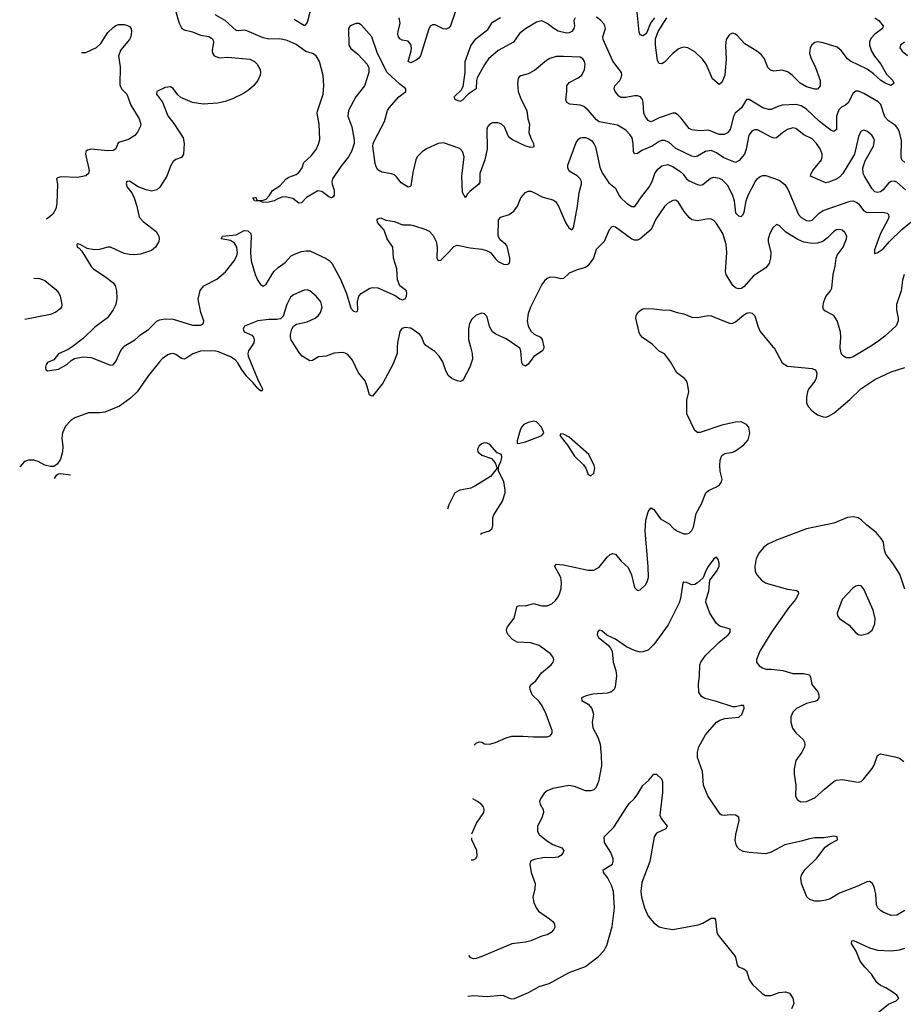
# Model space of a CAD drawing. Header units: inches. Extents: x 884691 to 1028259, y 526745 to 653629.
# Tile 36 of 241: x 920925 to 927398, y 565184 to 572396. Entities that reach past the tile are written whole.
import ezdxf

# ---------------------------------------------------------------- set-up
doc = ezdxf.new("R2010")
doc.units = ezdxf.units.IN
doc.header["$MEASUREMENT"] = 0
doc.layers.add('A9526', color=7, linetype='Continuous')
doc.layers.add('A9527', color=7, linetype='Continuous')

msp = doc.modelspace()

# ---------------------------------------------------------------- linework, layer by layer
at = {"layer": 'A9526', "color": 6}
for points, elevation in [([(922620.9, 570000), (922602.6, 569970), (922596.7, 569950), (922598.9, 569930), (922666.2, 569766.2), (922705.2, 569690), (922700.9, 569680.9), (922703.6, 569676.4), (922690, 569676.8), (922670, 569695), (922636.2, 569736.2), (922590, 569781.8), (922550, 569836.9), (922523.5, 569883.5), (922504.1, 569904.1), (922470, 569926.3), (922382.5, 569962.5), (922350, 569971), (922250, 569966.7), (922192.8, 569947.1), (922150, 569918.3), (922130, 569910.2), (922110, 569915.2), (922070, 569943.1), (922050, 569950.2), (922030, 569949.2), (922010, 569940.9), (921970, 569912.9), (921949.4, 569890.6), (921869.5, 569790), (921786.3, 569670), (921736.4, 569623.6), (921656.1, 569563.9), (921550, 569520.2), (921510, 569515.3), (921430, 569517.4), (921330, 569478.5), (921299.7, 569460.3), (921261.9, 569418.1), (921238.9, 569370), (921233, 569330), (921241.2, 569270), (921239.7, 569230), (921223.1, 569176.9), (921200.5, 569139.5), (921175.9, 569124.1), (921150, 569123), (921110, 569133.6), (921059.8, 569159.8), (921030, 569169.9), (920990, 569170.3), (920961.1, 569158.9), (920925.3, 569121.6)], 2900), ([(921308.6, 570000), (921280.7, 569979.3), (921210, 569947.4), (921174.6, 569905.4), (921130, 569884.9), (921119.3, 569870), (921113.3, 569850), (921116.2, 569830), (921130, 569822.7), (921210, 569836.8), (921270, 569869.5), (921301.4, 569898.6), (921326.4, 569913.6), (921390, 569926.5), (921450, 569921.9), (921590, 569864.5), (921610, 569866.6), (921630, 569891.8), (921666.6, 569973.4), (921687.4, 570000)], 2800), ([(923691.3, 570000), (923689.6, 569950), (923657.6, 569870), (923585.6, 569734.4), (923510, 569637.4), (923500.2, 569640.2), (923488.2, 569648.2), (923471.5, 569710), (923455.3, 569750), (923407.8, 569810), (923362.2, 569902.2), (923330, 569944), (923310, 569953.8), (923290, 569957), (923230, 569954.2), (923170, 569931.5), (923114.2, 569925.8), (923070, 569898.6), (923050, 569898.2), (922993.9, 569930), (922977.2, 569950), (922945.9, 570000)], 2900), ([(924227.7, 570000), (924240.7, 569950), (924241.8, 569910), (924221.8, 569850), (924177.1, 569762.9), (924170, 569752.1), (924153.3, 569746.7), (924130, 569751.3), (924090, 569768.5), (924064.5, 569790), (924043.6, 569830), (924023.9, 569890), (923999.3, 569930), (923965.9, 569965.9), (923915.7, 570000)], 2900), ([(924255.5, 567081.7), (924270, 567097.5), (924290, 567106.5), (924310, 567103), (924330, 567091.4), (924366, 567090), (924410, 567101), (924490, 567136.6), (924530, 567148.1), (924610, 567148.7), (924690, 567142.2), (924790, 567144.3), (924810.4, 567149.6), (924825.7, 567170), (924825.5, 567190), (924819.1, 567210), (924781.8, 567310), (924753.6, 567370), (924730, 567403), (924678.3, 567450), (924663.6, 567490), (924663, 567510), (924673.2, 567526.8), (924706.3, 567553.7), (924747.6, 567612.4), (924818.5, 567670), (924833.3, 567690), (924837.7, 567710), (924831.4, 567730), (924814.5, 567750), (924731.7, 567811.7), (924670, 567831.8), (924570, 567836.5), (924535.5, 567855.5), (924502.7, 567890), (924493.6, 567910), (924491.9, 567930), (924498.7, 567950), (924547.5, 568012.5), (924566.1, 568093.9), (924570, 568099.2), (924590, 568105.5), (924630, 568103.7), (924690, 568118.9), (924750, 568103.6), (924790, 568102.5), (924822.7, 568117.3), (924850, 568140.9), (924870, 568167.5), (924880.1, 568190), (924890.8, 568230), (924895, 568270), (924888.9, 568310), (924846.6, 568390), (924851.8, 568408.2), (924910, 568403.9), (925090, 568362.7), (925130, 568364.9), (925170, 568386.2), (925230, 568459.3), (925250, 568477.8), (925270, 568485.8), (925290, 568480.4), (925332.3, 568430), (925382.8, 568382.8), (925408, 568330), (925430, 568236.5), (925450, 568215.9), (925470, 568220.2), (925510, 568255.9), (925522.1, 568277.9), (925530.9, 568310), (925529.9, 568390.1), (925506.4, 568650), (925512.1, 568730), (925530, 568791.1), (925537.6, 568802.4), (925550, 568819.3), (925570, 568807.3), (925620.1, 568740.1), (925682.6, 568702.6), (925715.8, 568670), (925744.8, 568650), (925790, 568631), (925810, 568629.6), (925830, 568635.9), (925850, 568654.8), (925861.6, 568678.4), (925880.7, 568779.3), (925920.8, 568850), (925950.5, 568929.5), (925970, 568947.8), (926030, 568973.4), (926051.9, 568990), (926067.2, 569010), (926071.6, 569030), (926057.8, 569090), (926054.7, 569130), (926057.6, 569170), (926070, 569204.7), (926090, 569218), (926150, 569227.4), (926170, 569237.6), (926230, 569280.8), (926261.6, 569318.4), (926273.1, 569366.9), (926267.5, 569410), (926250, 569431.7), (926210, 569449.5), (926170, 569447.8), (926070, 569425), (925910, 569371.1), (925890, 569372.1), (925870, 569387.4), (925813.4, 569510), (925812, 569608), (925827.1, 569670), (925818.4, 569730), (925811, 569750), (925792.5, 569770), (925738.5, 569810), (925692.8, 569890), (925650, 569948.2), (925609, 569969), (925578.3, 570000)], 2900), ([(924763.9, 570000), (924765.8, 569990), (924755.7, 569970), (924692, 569928), (924650, 569873.4), (924630, 569856.8), (924610, 569867.2), (924603.2, 569883.2), (924597.1, 569970), (924588.1, 569990), (924573.5, 570000)], 2900), ([(926443.6, 570000), (926451.1, 569991.1), (926510, 569882.2), (926550, 569857.8), (926730, 569840.7), (926751.8, 569831.8), (926760.5, 569820.5), (926765.9, 569805.9), (926760.5, 569770), (926750, 569747), (926704.5, 569690), (926696.6, 569670), (926689.6, 569630), (926689.6, 569590), (926702, 569562), (926729.7, 569529.7), (926770, 569502.7), (926810, 569485.7), (926830, 569485.1), (926850, 569490.6), (926890, 569513.3), (927006.5, 569613.5), (927087.1, 569692.9), (927190, 569760.4), (927310, 569817.4), (927410, 569847.6)], 2900), ([(927152.4, 570000), (927030, 569925.3), (927010, 569919), (926980.1, 569920.1), (926959.1, 569930), (926946.4, 569946.4), (926935.9, 569990), (926936.5, 570000)], 2900), ([(924330, 569295.3), (924310.7, 569290), (924290, 569274.3), (924278.3, 569250), (924282.3, 569230), (924310, 569205.8), (924381.7, 569181.7), (924408.2, 569150), (924422, 569110), (924374, 569050), (924260.3, 568979.7), (924230, 568964.6), (924150.1, 568949.9), (924113.6, 568930), (924070, 568843), (924058.9, 568809.8)], 3000), ([(924301.2, 568628.7), (924310, 568633.7), (924367.4, 568652.6), (924386.2, 568670), (924391.8, 568690), (924391.4, 568750), (924397.4, 568770), (924461.1, 568870), (924480.9, 568930), (924482.5, 568950), (924472.9, 569012.9), (924434, 569090), (924432.1, 569107.9), (924435.1, 569130), (924450, 569158), (924458.4, 569190), (924454, 569210), (924422.2, 569222.2), (924370, 569284.2), (924350, 569294), (924330, 569295.3)], 3000), ([(921180, 569036.4), (921198.5, 569061.5), (921210, 569069.2), (921227.7, 569072.3), (921296.3, 569062.2)], 2900), ([(927410, 568224.5), (927373.5, 568333.5), (927318.5, 568418.5), (927270, 568481.5), (927260.3, 568510), (927252.8, 568570), (927236.4, 568596.4), (927200, 568640), (927130, 568693.1), (927090, 568733.5), (927066.9, 568746.9), (927030, 568754), (926990, 568749), (926890, 568708.2), (926690, 568666.7), (926470, 568583.8), (926406.6, 568553.4), (926375, 568530), (926342.2, 568490), (926319.7, 568450), (926309.7, 568390), (926314.1, 568354.1), (926326.5, 568326.5), (926358.2, 568290), (926388.8, 568270), (926410, 568262.7), (926550, 568225.7), (926615.2, 568215.2), (926627.5, 568207.5), (926631.2, 568190), (926608.8, 568150), (926559.8, 568090), (926431.8, 567910), (926347.5, 567770), (926322.2, 567710), (926322.1, 567690), (926343.3, 567663.3), (926367.4, 567647.4), (926390, 567639.7), (926430, 567639.8), (926515.8, 567630), (926590, 567607.5), (926670, 567606.9), (926710, 567597.9), (926719.4, 567579.4), (926727.4, 567527.4), (926773, 567473), (926780.1, 567450), (926780.1, 567430), (926768, 567410), (926750, 567401.7), (926690, 567388), (926614.8, 567350), (926590, 567325), (926574.6, 567290), (926573.7, 567250), (926586.7, 567206.7), (926610, 567172.5), (926663.4, 567123.4), (926672.3, 567110), (926676.4, 567090), (926673.7, 567070), (926654.7, 567030), (926610.1, 566970), (926598.3, 566910), (926599, 566870), (926610.1, 566790), (926608.9, 566708.9), (926622.1, 566682.1), (926646.9, 566666.9), (926690, 566668.4), (926750, 566695.3), (926820.3, 566759.7), (926890, 566815.8), (926910, 566826.1), (926950, 566831.3), (927050, 566813.8), (927070, 566812.3), (927090, 566817.1), (927110, 566834.7), (927168.9, 566911.1), (927183.8, 566936.2), (927210, 567007.6), (927230, 567018.1), (927337.2, 566997.2), (927370, 566986.7), (927403, 566963)], 2900), ([(927410, 565871.6), (927350, 565837.9), (927310, 565834.5), (927250, 565858.1), (927230.3, 565870.3), (927211.3, 565890), (927202.7, 565910), (927197.1, 565990), (927183.8, 566043.8), (927170, 566071.9), (927150, 566084.2), (927130, 566081.9), (927070, 566052.2), (926930, 565997.1), (926862.9, 565957.1), (926830, 565945.7), (926790, 565938.6), (926750, 565938.7), (926712.3, 565952.3), (926691.8, 565971.8), (926651.7, 566070), (926648, 566110), (926652.7, 566130), (926677.6, 566170), (926765.2, 566254.8), (926825.8, 566334.2), (926860.2, 566359.8), (926914.9, 566390), (926914.3, 566410), (926890, 566416.6), (926816, 566404), (926750, 566402.6), (926710, 566396.7), (926650, 566378.4), (926530, 566352.4), (926430, 566298.5), (926390, 566286.9), (926270, 566295.2), (926224.1, 566304.1), (926198.1, 566318.1), (926186.3, 566330), (926173.3, 566353.3), (926166.2, 566386.2), (926171.3, 566428.7), (926195.6, 566530), (926193.9, 566553.9), (926170, 566570.1), (926130, 566571.6), (926086.8, 566566.8), (926070, 566568.6), (926056.9, 566577), (925967, 566710), (925934.9, 566790), (925927.9, 566890), (925891.3, 566991.3), (925889.5, 567030), (925901.3, 567070), (925950, 567158.5), (926028.7, 567251.3), (926054.5, 567265.5), (926090, 567277.2), (926192.6, 567287.4), (926214.3, 567305.7), (926233.5, 567353.5), (926230, 567373.7), (926210, 567373.5), (926170, 567362.3), (926150, 567363.6), (926030, 567402.6), (925943.9, 567423.9), (925919.1, 567439.1), (925901.3, 567470), (925898.5, 567530), (925905.9, 567590), (925908.8, 567670), (925914.6, 567690), (925950, 567739.3), (926046, 567834), (926115.3, 567890), (926130.8, 567910.8), (926130, 567931.9), (926053.9, 567953.9), (926030, 567972.7), (925979.7, 568050), (925952.7, 568130), (925953.3, 568150), (925973.1, 568210), (925982, 568290), (926030, 568353.2), (926048.5, 568390), (926050, 568415.6), (926041.4, 568441.4), (926030, 568458.7), (926010, 568447.2), (925969.9, 568390), (925950, 568355.3), (925932, 568308), (925890, 568270.4), (925870, 568259.2), (925850, 568257.2), (925810, 568273.6), (925790, 568275.9), (925782.6, 568270), (925769, 568171), (925758.4, 568130), (925675.6, 567964.4), (925570, 567819.3), (925530, 567778.8), (925490, 567765.2), (925470, 567764.5), (925430, 567774.4), (925370, 567802.7), (925290, 567857.9), (925227.1, 567887.1), (925190, 567919.8), (925170, 567925.5), (925158.5, 567910), (925155.2, 567890), (925165.3, 567870), (925235, 567815), (925253.7, 567793.7), (925266.2, 567770), (925272.4, 567690), (925291.9, 567630), (925297.3, 567590), (925286.7, 567510), (925278.9, 567490), (925254.5, 567470), (925230, 567463.8), (925124.6, 567455.4), (925075.6, 567444.4), (925041, 567430), (925042.4, 567410), (925090, 567381.9), (925117.3, 567350), (925127.5, 567310), (925119.2, 567250), (925123, 567210), (925160.2, 567140.2), (925177.5, 567090), (925186, 567010), (925186.9, 566930), (925164.7, 566815.3), (925146, 566770), (925130, 566754), (925110, 566746.7), (925070, 566748.5), (924990, 566779.1), (924947, 566787), (924830, 566765.4), (924790, 566748.5), (924768.4, 566730), (924741.6, 566690), (924733.6, 566670), (924737.5, 566650), (924760.3, 566610), (924762.3, 566590), (924749.7, 566550), (924717.9, 566490), (924718.3, 566450), (924730, 566427.4), (924784.6, 566384.6), (924830, 566354.3), (924897.3, 566330), (924911.2, 566310), (924904.2, 566290), (924890, 566273), (924870, 566261.8), (924830, 566257.2), (924770, 566259.7), (924694.9, 566245.1), (924668.3, 566231.7), (924661.3, 566210), (924672.9, 566150), (924700.3, 566070), (924698.7, 566030), (924684.5, 565970), (924691.3, 565930), (924707.6, 565890), (924725.4, 565865.4), (924807.3, 565810), (924830.9, 565790), (924843.1, 565770), (924844.4, 565750), (924835.6, 565730), (924818.8, 565710), (924790, 565691.9), (924750, 565683.9), (924670, 565648.3), (924630, 565639), (924530, 565627.9), (924310, 565533.1), (924270, 565519.4), (924250, 565517.5), (924230, 565524.7), (924214.3, 565541.8)], 2800), ([(924208.9, 565244.7), (924250, 565247.5), (924350, 565241.4), (924450, 565252.2), (924470, 565248.3), (924510, 565228.1), (924530, 565224.3), (924550, 565226.9), (924652.7, 565270), (924730, 565315.6), (924803.5, 565336.5), (924950, 565416.4), (925070, 565460.7), (925164.5, 565535.5), (925204.5, 565575.5), (925225.3, 565614.7), (925265.6, 565754.4), (925283.1, 565890), (925275, 566010), (925262.2, 566050), (925232, 566112), (925202.2, 566150), (925199.8, 566170), (925266.8, 566210), (925273.9, 566230), (925273, 566250), (925256.4, 566296.4), (925209, 566370), (925206, 566410), (925278.1, 566481.9), (925370, 566626.8), (925390, 566655.5), (925425.8, 566690), (925454.2, 566725.8), (925490, 566785.7), (925533.4, 566826.6), (925570, 566870.6), (925590, 566870.4), (925630, 566832), (925635, 566810), (925634.5, 566734.5), (925615.5, 566570), (925624.4, 566544.4), (925668.2, 566490), (925659.4, 566470), (925590, 566437), (925572.3, 566410), (925540.3, 566230), (925483.2, 566076.8), (925476.3, 566010), (925481.3, 565970), (925501.3, 565890), (925529.3, 565830), (925570, 565781.3), (925610, 565752.8), (925650, 565740.7), (925710, 565731.7), (925894.6, 565765.4), (925930, 565777.4), (925990, 565815.6), (926014.8, 565814.8), (926021.9, 565801.9), (926032.5, 565712.5), (926042, 565690), (926162.3, 565542.3), (926170.1, 565530), (926182.3, 565470), (926190, 565459.4), (926230, 565444.5), (926250.3, 565430.3), (926270, 565365.4), (926294.4, 565330), (926363.1, 565263.1), (926389.7, 565249.7), (926430, 565249.6), (926490, 565269.5), (926535.7, 565275.7), (926565.3, 565265.3), (926589.5, 565229.5), (926595.4, 565190), (926579.6, 565150)], 2700), ([(924238.1, 566433.7), (924271.3, 566510), (924325, 566590), (924329, 566610), (924321.7, 566630), (924304.7, 566650), (924279.4, 566670), (924245, 566689.5)], 2900), ([(924233, 566241.5), (924250, 566241.7), (924267.6, 566252.4), (924276.2, 566270), (924274.5, 566310), (924237.7, 566390), (924237.3, 566403)], 2900), ([(927214.7, 565125.3), (927290, 565184.7), (927345.3, 565210), (927364.6, 565230), (927350.6, 565250), (927323.4, 565270), (927270, 565304.4), (927230, 565322.7), (927205.1, 565345.1), (927165.4, 565405.4), (927116.5, 565456.5), (927081.2, 565501.2), (927052.3, 565572.3), (927017.7, 565630), (927021.6, 565650), (927030, 565651.8), (927050, 565644.8), (927150, 565598.2), (927210, 565580.2), (927310, 565575.9), (927370, 565583.5), (927410, 565594.3)], 2700)]:
    msp.add_lwpolyline(points, dxfattribs=dict(at, elevation=elevation))
at = {"layer": 'A9526', "color": 6, "elevation": 3000}
for points in [[(924690, 569454.6), (924650, 569446.6), (924618.2, 569430), (924601.4, 569410), (924591.7, 569390), (924568.9, 569310), (924570, 569294), (924571.1, 569291.1), (924590, 569293), (924630, 569304.9), (924749.3, 569350), (924764.5, 569370), (924747.4, 569410), (924710.4, 569450.4)], [(924890, 569361.2), (924882, 569350), (924939.1, 569279.1), (924990, 569199.5), (925056.2, 569136.2), (925071.8, 569111.8), (925090, 569063.8), (925110, 569054.6), (925130, 569074.4), (925138.2, 569110), (925133.5, 569130), (925093.6, 569210), (924950, 569339.1), (924910, 569360.7)], [(927070, 568252.1), (927050, 568246.1), (927027.9, 568232.1), (926950.1, 568150), (926914.6, 568050), (926916.8, 568030), (926931.3, 568010), (927002.2, 567962.2), (927050, 567905.4), (927070, 567893.1), (927090, 567888.5), (927138.9, 567901.1), (927170, 567923.6), (927188.8, 567970), (927191.3, 568010), (927177.9, 568070), (927110, 568225.5), (927090, 568248.5)]]:
    msp.add_lwpolyline(points, close=True, dxfattribs=at)
at = {"layer": 'A9527', "color": 6}
for points, elevation in [([(922064.3, 572470), (922092.5, 572370), (922110, 572336.4), (922130, 572322.5), (922190, 572306.8), (922250, 572281.1), (922310, 572272.2), (922330, 572261.3), (922339.9, 572250), (922345.7, 572230), (922336.1, 572170), (922337.2, 572150), (922350, 572129.7), (922390, 572116.9), (922450, 572120.1), (922610, 572105.9), (922644.9, 572090), (922665.9, 572070), (922686.8, 572030), (922689.5, 572010), (922686.8, 571990), (922669.6, 571950.4), (922638.1, 571910), (922601.7, 571878.3), (922564.7, 571855.3), (922483.2, 571816.8), (922430, 571797.5), (922375.5, 571784.5), (922270, 571777.2), (922190, 571788.4), (922105.7, 571825.7), (922084.4, 571844.4), (922050, 571890.7), (922030, 571904.1), (921990, 571899.3), (921929.3, 571870), (921928, 571850), (921971.4, 571791.4), (922010.7, 571690.7), (922055.3, 571635.4), (922123, 571530), (922131.1, 571488.9), (922125, 571410), (922110, 571387.4), (922068.4, 571371.6), (922050, 571356.8), (922030, 571323.2), (922004.4, 571250), (921952.2, 571170), (921930, 571149.8), (921890, 571140.2), (921850.6, 571149.4), (921792.6, 571172.6), (921730, 571212.1), (921710, 571210.9), (921706.1, 571193.8), (921712.6, 571170), (921746.5, 571126.5), (921764.7, 571090), (921784.6, 571030), (921800.1, 570950), (921830, 570917.2), (921924.2, 570844.2), (921943.9, 570810), (921947.7, 570790), (921945.5, 570770), (921920.6, 570730), (921890, 570706.2), (921810, 570678.4), (921765.5, 570674.5), (921730, 570675.5), (921690, 570683.9), (921590, 570729.6), (921570, 570729.7), (921510, 570711.7), (921470, 570708.8), (921419.4, 570719.4), (921367.3, 570750), (921350, 570754.2), (921343.5, 570750), (921345.5, 570730), (921361.7, 570721.7), (921380.7, 570700.7), (921450, 570588.6), (921466, 570570), (921556.4, 570510), (921608.4, 570470), (921625.4, 570450), (921635.2, 570410), (921636, 570356), (921629.9, 570310), (921610.9, 570270), (921567.5, 570212.5), (921476.7, 570143.3), (921390, 570060.1), (921308.6, 570000)], 2800), ([(923063.1, 572496.9), (923030, 572374.6), (923010.7, 572350), (922936.4, 572396.4)], 2600), ([(924115.8, 572450), (924081.7, 572350), (924070, 572335.5), (924050, 572326.3), (924028.6, 572328.6), (923970, 572356.9), (923950, 572357.8), (923931.9, 572348.1), (923918.8, 572321.2), (923861.4, 572130), (923850, 572114), (923830, 572098.5), (923790, 572078.8), (923769.9, 572090), (923793.7, 572166.3), (923795, 572190), (923790, 572213.6), (923770, 572237.3), (923725.9, 572245.9), (923710, 572254.9), (923700.3, 572270), (923696.3, 572290), (923698.5, 572310), (923713.1, 572370), (923704.9, 572410)], 2600), ([(925574.6, 572410), (925546.8, 572370), (925518.6, 572301.4), (925510, 572288.8), (925490, 572276.5), (925470, 572285.8), (925463.7, 572303.7), (925449.8, 572449.8)], 2500), ([(927413.1, 571150), (927350, 571204.8), (927330, 571213), (927310, 571210.3), (927290, 571198.3), (927250, 571150.2), (927230, 571135), (927210, 571128.9), (927190, 571134.5), (927170, 571156.9), (927113.3, 571250), (927104.8, 571270), (927101.2, 571310), (927118.1, 571361.9), (927180.4, 571470), (927186.3, 571510), (927180.2, 571530), (927167.2, 571550), (927130, 571579.1), (927110, 571585.8), (927090, 571578.8), (927078.9, 571561.1), (927070, 571539.4), (927040.3, 571410), (926954.8, 571270), (926930, 571242.2), (926910, 571228.6), (926850, 571205.2), (926830, 571201.8), (926718, 571250), (926723.4, 571270), (926736, 571290), (926799.3, 571370), (926804.4, 571390), (926803.4, 571410), (926790, 571450.3), (926763, 571490), (926730, 571523.8), (926670, 571552.7), (926610, 571597.9), (926590, 571602.4), (926550, 571591.4), (926512.6, 571567.4), (926470.3, 571529.7), (926453.3, 571526.7), (926430, 571534.9), (926330, 571588.9), (926310, 571589.4), (926290, 571581.1), (926266.1, 571550), (926247.2, 571447.2), (926234, 571410), (926196.6, 571363.4), (926170, 571350.4), (926084.5, 571384.5), (926030, 571421.3), (925990, 571437.8), (925950, 571429.7), (925890, 571396.6), (925870, 571392.2), (925850, 571395.4), (925732.5, 571452.5), (925679.6, 571499.6), (925650, 571511.4), (925630, 571510.3), (925610, 571502.6), (925558.1, 571470), (925483.6, 571436.4), (925450, 571415), (925430, 571414.1), (925422.5, 571430), (925420.4, 571490), (925411.4, 571530), (925395.9, 571555.9), (925365.3, 571585.3), (925303.8, 571623.8), (925170, 571647.5), (925150, 571662.5), (925090, 571731.8), (925058.8, 571758.8), (925030, 571770.2), (924955.9, 571775.9), (924933.7, 571790), (924926.6, 571810), (924933.3, 571870), (924932.6, 571910), (924950, 571936), (925017.5, 571970), (925043, 571990), (925062.6, 572030), (925067.1, 572070), (925063.3, 572090), (925050.6, 572110), (925030, 572121), (924910, 572127.2), (924855.1, 572124.9), (924808.9, 572111.1), (924784, 572096), (924695.5, 572024.5), (924650, 571999.8), (924595.6, 571984.4), (924583.7, 571976.3), (924576.1, 571963.9), (924572.4, 571927.6), (924577.2, 571870), (924598, 571810), (924640.2, 571730), (924647.9, 571670), (924659.2, 571630), (924655, 571570), (924668.5, 571528.5), (924688.3, 571490), (924692.8, 571470), (924690, 571461.8), (924670, 571459.3), (924632.6, 571470), (924535.1, 571515.1), (924515.4, 571530), (924504.8, 571544.8), (924476, 571610), (924455, 571630), (924430, 571640.4), (924390, 571639.6), (924369.3, 571630), (924352.6, 571610), (924347.3, 571592.7), (924349.2, 571450), (924331.9, 571370), (924295.9, 571270), (924296.6, 571203.4), (924289.7, 571190), (924221.6, 571138.4), (924203.1, 571117), (924190, 571091.9), (924169.2, 571130.8), (924164.4, 571250), (924181.1, 571390), (924170, 571429), (924150, 571452), (924030, 571492.7), (923991.1, 571488.9), (923905.8, 571450), (923872.4, 571427.6), (923837.9, 571390), (923826.9, 571370), (923804.5, 571275.5), (923790, 571179.7), (923786.8, 571173.2), (923770, 571169.2), (923720.2, 571200.2), (923685.5, 571245.5), (923670, 571259), (923650, 571267.1), (923579.1, 571279.1), (923550, 571296.6), (923537.6, 571317.6), (923530, 571343.1), (923513, 571470), (923515.3, 571490), (923524, 571510), (923596.7, 571650), (923618.7, 571730), (923631.7, 571750), (923703.6, 571830), (923754.9, 571870), (923755.1, 571890), (923710, 571923.8), (923618.2, 572010), (923546.8, 572146.8), (923504, 572270), (923430, 572355.4), (923410, 572366.6), (923390, 572366.8), (923346.4, 572350), (923334.3, 572330), (923335.3, 572210), (923350, 572185.4), (923402.6, 572142.6), (923470.1, 572070.1), (923481.9, 572041.9), (923483.5, 572010), (923451.7, 571910), (923388.7, 571831.3), (923333.1, 571730), (923329.2, 571690), (923359.3, 571610), (923375.7, 571515.7), (923375.2, 571490), (923355, 571430), (923333.7, 571390), (923279, 571321), (923217.9, 571230), (923211.8, 571210), (923214.1, 571190), (923230, 571147.7), (923230, 571109.5), (923222.2, 571097.8), (923210, 571090.9), (923190, 571099.4), (923138.3, 571138.3), (923110, 571142.6), (923025.9, 571094.1), (922990, 571054.9), (922970, 571051.5), (922925.3, 571085.3), (922870, 571097.5), (922845, 571095), (922815.8, 571084.2), (922790, 571068.1), (922750, 571059.4), (922710, 571057.2), (922687.5, 571067.5), (922646.6, 571070), (922634, 571090), (922650, 571093), (922658, 571090), (922659.6, 571079.6), (922670.5, 571070.5), (922710, 571073.6), (922730, 571080.3), (922754, 571106), (922776.4, 571143.6), (922830, 571179.1), (922876.2, 571230), (922897.2, 571242.8), (922950, 571262), (922970, 571275.3), (922994.7, 571310), (923007.1, 571350), (923060.8, 571399.2), (923096.1, 571443.9), (923115.2, 571484.8), (923122.8, 571517.2), (923120.1, 571630), (923105.5, 571710), (923106.2, 571726.2), (923148.9, 571850), (923154.2, 571914.2), (923148, 571988), (923122.3, 572090), (923097, 572130), (923070, 572147.7), (923022.6, 572162.6), (922950, 572213.2), (922883.9, 572243.9), (922830, 572254.2), (922750, 572253.9), (922710, 572263.8), (922590, 572314.9), (922570, 572319), (922530, 572314.3), (922510, 572317.3), (922430, 572389.4), (922356.9, 572430)], 2700), ([(924995, 572410), (924985.6, 572390), (924988.6, 572350), (924984.2, 572330), (924969.8, 572310.2), (924950, 572299.7), (924930, 572296.8), (924870, 572312.5), (924838, 572330), (924790, 572368.4), (924750, 572386.2), (924710, 572377.9), (924630, 572328.1), (924586.6, 572293.4), (924542.4, 572230), (924430.6, 572169.4), (924360.5, 572110), (924332, 572070), (924276.2, 571970), (924270.8, 571950), (924270, 571888), (924210, 571849.9), (924170, 571806.8), (924150, 571797.6), (924115.8, 571810), (924108.8, 571830), (924160.1, 571879.9), (924173.2, 571906.8), (924189.2, 572010), (924188.2, 572090), (924230, 572204), (924265.6, 572254.4), (924355.5, 572324.5), (924390, 572378.5), (924447.5, 572412.5)], 2600), ([(927410, 571348.7), (927387.1, 571370), (927382.4, 571390), (927384.5, 571510), (927370, 571572.9), (927358.1, 571598.1), (927340.4, 571620.4), (927290, 571655.3), (927263.1, 571683.1), (927234, 571774), (927213.2, 571793.2), (927110, 571855.1), (927070, 571871.6), (927050, 571871.1), (927030, 571857.5), (926994.3, 571785.7), (926974.7, 571770), (926944.8, 571755.2), (926925.3, 571734.7), (926909.9, 571690), (926907.9, 571592.1), (926890, 571576.3), (926870, 571584.9), (926784.4, 571650), (926690, 571741.4), (926650, 571765.5), (926610, 571773.3), (926510, 571768.6), (926479.6, 571760.4), (926430, 571737.9), (926410, 571736.7), (926369.5, 571750), (926270, 571809.9), (926250, 571810.5), (926212.7, 571750), (926167.5, 571710), (926153.6, 571686.4), (926130, 571591.4), (926110, 571567.5), (926084.9, 571555.1), (926050, 571555.3), (925970, 571585.9), (925910, 571580.6), (925850, 571588.1), (925830, 571598.4), (925770, 571674.5), (925750, 571696.8), (925730, 571710.4), (925710, 571711.5), (925610, 571677.7), (925550, 571647.3), (925542.6, 571650), (925530, 571656.9), (925506.4, 571690), (925498.3, 571710), (925492.2, 571792.2), (925487.6, 571810), (925471.9, 571830), (925450, 571836.8), (925430, 571836.7), (925364.6, 571824.6), (925330, 571825.5), (925315, 571835), (925287.5, 571870), (925281, 571890), (925285.3, 571910), (925320.9, 571950), (925332.2, 571970), (925336.9, 571990), (925333.4, 572010), (925270.6, 572090.6), (925198.4, 572250), (925197, 572270), (925215.6, 572330), (925212.5, 572350), (925204.7, 572364.7), (925181.7, 572390), (925150, 572415)], 2600), ([(927190, 572408.1), (927218.1, 572390), (927249.7, 572350), (927245.8, 572330), (927190, 572290), (927161.1, 572258.9), (927149.6, 572230), (927151.3, 572210), (927166.2, 572166.2), (927187.6, 572127.6), (927233.6, 572070), (927275.7, 571995.7), (927321.5, 571950), (927328.3, 571930), (927310, 571913.8), (927270, 571927.7), (927233.3, 571950), (927179, 571999), (927133.2, 572033.2), (927011.1, 572091.1), (926990, 572109.9), (926943.2, 572170), (926914.4, 572194.4), (926810, 572226.7), (926770, 572233.1), (926750, 572229.3), (926727.6, 572212.4), (926715.1, 572190), (926710.6, 572150), (926723.4, 572110), (926753.4, 572053.4), (926788.5, 571950), (926788.8, 571911.3), (926770, 571887.1), (926750, 571887.2), (926690, 571904.8), (926641.5, 571930), (926584.9, 571990), (926550, 572013.3), (926510, 572024.7), (926450, 572018.3), (926425.2, 572025.2), (926405.9, 572045.9), (926381.1, 572110), (926359.3, 572139.3), (926326.1, 572166.1), (926237.7, 572217.7), (926180.9, 572280.9), (926170, 572290.6), (926150, 572296.3), (926130, 572289.2), (926119.9, 572280.1), (926099.6, 572250), (926094.9, 572205.1), (926101.4, 572110), (926090.6, 571990), (926070, 571935.6), (926050, 571921.5), (926001.4, 571961.4), (925954.5, 572070), (925926.9, 572106.9), (925870, 572160.3), (925818.8, 572190), (925790, 572193.3), (925770, 572189.5), (925750, 572179.3), (925710, 572148.7), (925650, 572085.4), (925630, 572073), (925610, 572074.3), (925596.7, 572096.7), (925583.1, 572210), (925583.9, 572256.1), (925602.2, 572310), (925664.9, 572410)], 2500), ([(921379, 572155), (921410, 572155.6), (921488.2, 572191.8), (921519.8, 572220.2), (921570, 572302.9), (921610, 572339.6), (921630, 572352.1), (921650, 572359.4), (921690, 572359.4), (921713.9, 572353.9), (921730, 572344.6), (921742, 572330), (921745.3, 572310), (921738.7, 572270), (921729.1, 572250), (921665.6, 572174.4), (921649, 572130), (921661.1, 572050), (921659.1, 571919.1), (921671.1, 571890), (921709.6, 571849.6), (921738.4, 571770), (921800.9, 571670), (921812.2, 571630), (921809, 571610), (921789.2, 571570.8), (921770, 571547.9), (921722.4, 571517.6), (921650, 571497.2), (921643.2, 571490), (921629.5, 571450.5), (921610, 571436.9), (921570, 571434.2), (921450, 571448.2), (921421, 571439), (921410.9, 571429.1), (921407.1, 571410), (921434.9, 571290), (921430, 571269.4), (921409.2, 571250.8), (921350, 571239.9), (921230, 571243.8), (921202, 571238), (921195.9, 571230), (921203, 571190), (921197.2, 571050), (921189.7, 571010), (921169, 570971), (921130, 570938.4), (921119.6, 570933.6)], 2900), ([(927407.8, 572230), (927376.4, 572210), (927373.6, 572190), (927390, 572166.1), (927430, 572133.3)], 2600), ([(921687.4, 570000), (921690, 570003.3), (921768.6, 570051.4), (921810, 570087.8), (921872.1, 570130), (921930, 570187.1), (921950, 570197.9), (921990, 570205.1), (922050, 570201.8), (922190, 570158.7), (922250, 570158.8), (922270, 570169.2), (922273.2, 570190), (922252.9, 570250), (922232.2, 570347.8), (922246.9, 570413.1), (922273.9, 570446.1), (922370, 570495.1), (922433.1, 570550), (922495.7, 570630), (922514.9, 570665.1), (922521.5, 570690), (922515.9, 570730), (922497.7, 570757.7), (922470, 570777.8), (922402, 570790), (922410.6, 570810), (922510, 570820.4), (922570, 570852.1), (922596.4, 570850), (922618.1, 570830), (922621.6, 570810), (922616.7, 570690), (922621, 570630), (922649.5, 570530), (922670, 570484.7), (922690, 570455.9), (922710, 570445), (922730, 570457.6), (922788.2, 570551.8), (922818.8, 570581.2), (922870, 570617.3), (922914.7, 570665.3), (922950, 570683.9), (922990, 570697.1), (923023.9, 570703.9), (923050, 570703.4), (923170, 570646.2), (923191.9, 570631.9), (923211.5, 570611.5), (923276.1, 570496.1), (923319.5, 570390), (923350, 570283.2), (923370, 570260.6), (923390, 570254.9), (923399.2, 570260.8), (923402.8, 570270), (923399.9, 570330), (923410.6, 570370), (923427.7, 570390), (923490, 570429.2), (923510, 570435), (923550, 570431.9), (923674.8, 570374.8), (923710, 570351), (923730, 570343.6), (923750, 570350.5), (923758.2, 570370), (923762.4, 570390), (923758.3, 570410), (923710, 570446.2), (923691.9, 570490), (923687.5, 570570), (923663, 570650), (923658.4, 570730), (923617.5, 570790), (923594.1, 570854.1), (923546.8, 570910), (923544.7, 570930), (923550, 570937), (923570, 570944.1), (923607.1, 570927.1), (923670, 570917.1), (923730, 570893.2), (923790, 570893.2), (923810, 570887.9), (923899.5, 570859.5), (923925.9, 570845.9), (923954.4, 570814.4), (923975.9, 570770), (923983.9, 570730), (923981, 570650), (923990, 570633), (924010, 570633.2), (924070, 570691.7), (924105.4, 570734.6), (924130, 570744.6), (924225.8, 570725.8), (924310, 570715.9), (924346, 570705.9), (924373.5, 570690), (924410, 570643.5), (924430, 570625.6), (924470, 570604.7), (924496.8, 570603.2), (924510.1, 570609.9), (924515.8, 570624.2), (924514.7, 570650), (924496.1, 570736.1), (924487.4, 570750), (924444.1, 570784.1), (924430.3, 570810), (924432.8, 570930), (924449.9, 570950.1), (924510.6, 570969.4), (924546, 570994), (924571.1, 571028.9), (924595.8, 571090), (924630, 571128.8), (924650, 571140.4), (924670, 571139.5), (924686.9, 571133.1), (924756.9, 571096.9), (924830, 571075.1), (924850, 571063.6), (924873.2, 571030), (924923.8, 570910), (924948.7, 570870), (924970, 570855.5), (924983.3, 570870), (925012.4, 571030), (925024, 571130), (925041.7, 571190), (925040.1, 571210), (925030, 571230.1), (925010, 571251.8), (924950, 571286.2), (924939.9, 571310), (924940.4, 571330), (925002.9, 571497.1), (925019.3, 571520.7), (925030, 571529.6), (925046.5, 571533.5), (925070, 571532), (925090, 571524.3), (925113.7, 571510), (925130.9, 571490), (925143.6, 571463.6), (925174.3, 571314.3), (925192.8, 571272.8), (925240.1, 571200.1), (925290, 571160.7), (925313.5, 571110), (925328.2, 571090), (925370, 571053), (925410, 571028.1), (925431.4, 571028.6), (925480.7, 571099.3), (925534.2, 571165.8), (925558.1, 571210), (925578.2, 571270), (925598.8, 571301.2), (925630, 571325.5), (925670, 571333.9), (925710, 571320.5), (925764.4, 571284.4), (925784.9, 571264.9), (925810, 571229.6), (925830, 571214.2), (925890, 571188.9), (925910, 571184.4), (925930, 571188), (925986, 571234), (926010, 571241.8), (926050, 571235.1), (926070, 571225.8), (926107, 571187.1), (926146.2, 571110), (926158.4, 571070), (926170, 570981.1), (926190, 570959.6), (926210, 570953.5), (926226.1, 570970), (926233.4, 570986.6), (926246, 571070), (926260.5, 571110), (926312.5, 571207.5), (926330, 571231.3), (926350, 571247.3), (926370, 571254.9), (926390, 571255.6), (926490, 571220.6), (926530, 571189.1), (926555.2, 571150), (926629.6, 570969.6), (926650, 570945.8), (926690, 570924), (926710, 570921.6), (926730, 570927), (926781.8, 570978.2), (926810, 570996.9), (927010, 571067.4), (927030, 571068), (927057.2, 571057.2), (927070, 571047.6), (927110, 570996.2), (927130, 570984.5), (927246.8, 570986.8), (927278.9, 570978.9), (927290.3, 570970), (927292.2, 570950), (927285.8, 570930), (927230, 570829.6), (927186.4, 570710), (927186, 570685.9), (927190, 570682.5), (927206.9, 570686.9), (927250, 570717.2), (927296.7, 570770), (927390, 570861.7), (927483.3, 570936.7)], 2800), ([(926936.5, 570000), (926941.2, 570070), (926938.8, 570110), (926913.1, 570190), (926888.4, 570228.4), (926824, 570264), (926814.6, 570274.6), (926809.5, 570290), (926816.6, 570330), (926830, 570367.2), (926865.6, 570410), (926874.9, 570430), (926885.5, 570530), (926899.2, 570590), (926905.5, 570650), (926914.6, 570670), (926957.2, 570730), (926982.7, 570790), (926984, 570810), (926970, 570838.1), (926950, 570853.3), (926930, 570858.5), (926910, 570856.1), (926890, 570845.2), (926843, 570797), (926808.5, 570771.5), (926770, 570758.1), (926730, 570755.3), (926670, 570766.5), (926625.2, 570785.2), (926538.4, 570838.4), (926490, 570888.1), (926470, 570894.7), (926442.3, 570870), (926420.7, 570830), (926407.8, 570790), (926408.1, 570770), (926426.7, 570690), (926425.8, 570650), (926415.5, 570610), (926390, 570579.2), (926300.8, 570519.2), (926230, 570438.3), (926210, 570427.2), (926190, 570424.8), (926170, 570431.1), (926148.5, 570448.5), (926100.5, 570530), (926095.6, 570550), (926105, 570690), (926100.6, 570750), (926075.9, 570830), (926030, 570902.3), (926010, 570924.8), (925990, 570934.6), (925970, 570936.5), (925890, 570922.6), (925850, 570930.1), (925830, 570946.2), (925793.5, 570990), (925750, 571060.4), (925730, 571072.6), (925710, 571070.2), (925670, 571048.7), (925650, 571028.4), (925584.3, 570935.7), (925550, 570859.2), (925470, 570789.6), (925450, 570780.9), (925430, 570781.4), (925410, 570788.7), (925290, 570875.7), (925270, 570880.9), (925262.2, 570877.8), (925242.7, 570857.3), (925206, 570770), (925148.2, 570711.8), (925127.5, 570650), (925087, 570593), (925070, 570581.2), (925010, 570563.7), (924950, 570538), (924910, 570500.4), (924890, 570498), (924850, 570507.8), (924811.1, 570508.9), (924790, 570500.3), (924770, 570484), (924750, 570455.8), (924666.3, 570290), (924650, 570243.2), (924643.4, 570190), (924651.3, 570150), (924671.8, 570111.7), (924693, 570093), (924741.3, 570070), (924753.8, 570053.8), (924763.9, 570000)], 2900), ([(921028.2, 570503.3), (921070, 570501.1), (921110, 570484.9), (921190, 570419.7), (921212.7, 570392.7), (921221.5, 570370), (921233.1, 570310), (921231, 570290), (921222.6, 570277.4), (921190, 570253.1), (921150, 570237.3), (920962.9, 570200.3)], 2900), ([(927403.6, 570530), (927392.3, 570487.7), (927381.6, 570410), (927348.9, 570310), (927348, 570270), (927360.9, 570210), (927360.9, 570190), (927345.5, 570154.5), (927263.2, 570076.8), (927210, 570035.1), (927152.4, 570000)], 2900), ([(922945.9, 570000), (922914.6, 570050), (922908.9, 570070), (922909.8, 570090), (922919.8, 570130), (922931.6, 570150), (922953.3, 570166.7), (923030, 570183.6), (923090.9, 570210), (923112.7, 570227.3), (923128.6, 570250), (923140.5, 570290), (923132.3, 570330), (923098.3, 570370), (923050, 570409.6), (923030, 570417.4), (923010, 570414.7), (922930, 570380), (922910, 570362.3), (922881.5, 570310), (922856, 570224), (922835.9, 570204.1), (922810, 570198.9), (922750, 570200.2), (922669.2, 570190), (922571.8, 570150), (922562.3, 570130), (922570, 570109.5), (922624.9, 570084.9), (922639, 570070), (922642.4, 570050), (922639.3, 570030), (922620.9, 570000)], 2900), ([(925578.3, 570000), (925559.2, 570019.2), (925487.5, 570067.5), (925470, 570088.2), (925463.5, 570103.5), (925439.3, 570210), (925440.4, 570230), (925452.8, 570250), (925470, 570266), (925490, 570276.9), (925510, 570280.2), (925570, 570278), (925629.5, 570269.5), (925690, 570269.1), (925742.6, 570250), (925790, 570240.1), (925850, 570216.6), (925890, 570213.5), (925968.7, 570228.7), (925990, 570225.7), (926130, 570170.2), (926150, 570172.6), (926170, 570183), (926227.7, 570232.3), (926250, 570245.1), (926270, 570250.7), (926290, 570247.2), (926310, 570227), (926331.8, 570150), (926350, 570111.3), (926443.6, 570000)], 2900), ([(924573.5, 570000), (924490, 570057.3), (924413, 570093), (924389.7, 570109.7), (924367.7, 570147.7), (924350, 570219.9), (924330, 570242.2), (924310, 570246.4), (924268.2, 570231.8), (924236.6, 570203.4), (924219.5, 570170), (924213.9, 570130), (924213.8, 570053.8), (924227.7, 570000)], 2900), ([(923915.7, 570000), (923900.9, 570010), (923886.4, 570030), (923872, 570070), (923857.7, 570090), (923790, 570135.6), (923750, 570141.9), (923725.1, 570134.9), (923708.8, 570111.2), (923692.4, 570030), (923691.3, 570000)], 2900)]:
    msp.add_lwpolyline(points, dxfattribs=dict(at, elevation=elevation))

doc.saveas('drawing.dxf')
